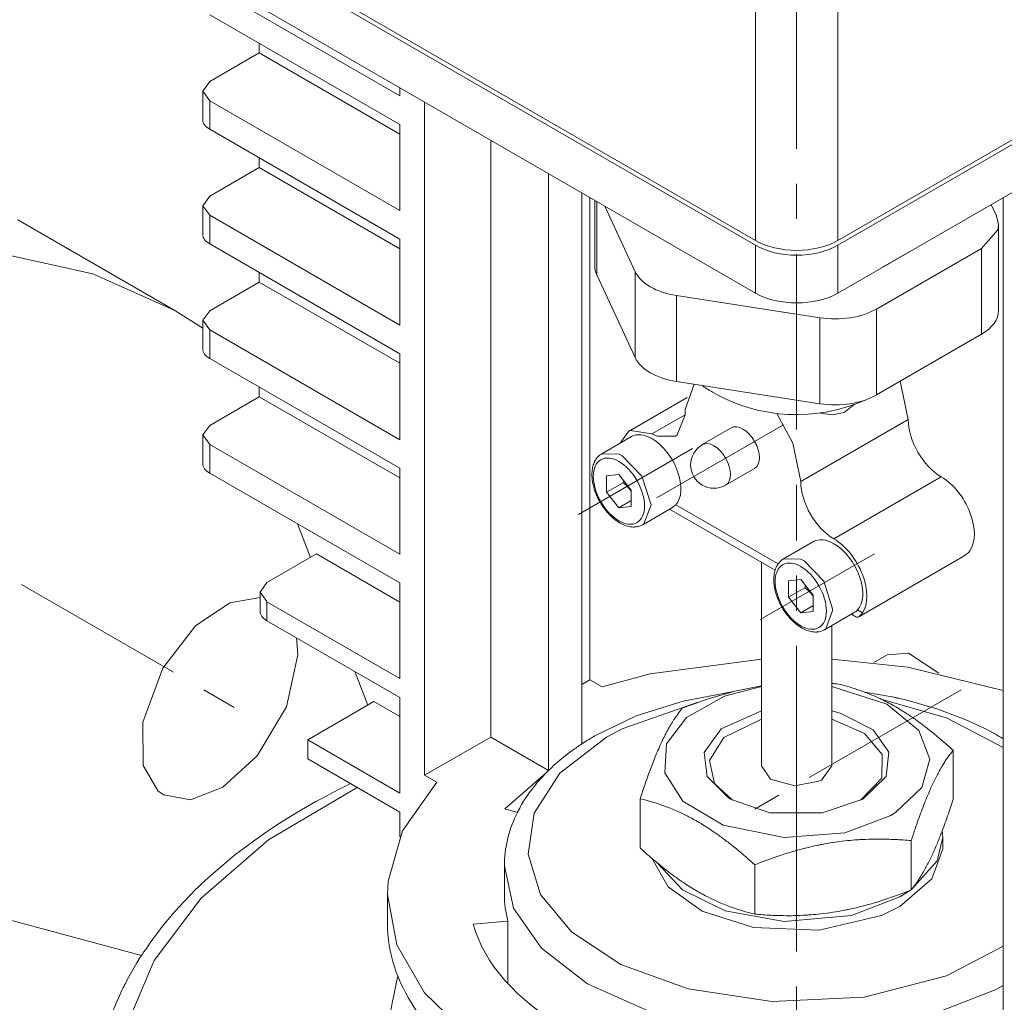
# Model space of a CAD drawing. Header units: millimetres. Extents: x 0 to 594, y 0 to 420.
# Tile 23 of 29: x 454 to 496, y 246 to 288. Entities that reach past the tile are written whole.
import ezdxf

# ---------------------------------------------------------------- set-up
doc = ezdxf.new("R2010")
doc.units = ezdxf.units.MM
doc.linetypes.add('K5LT_AXLED', pattern=[12, 7.5, -1.5, 1.5, -1.5])
doc.linetypes.add('K5LT_THIN', pattern=[0])
doc.layers.add('Системный слой (1)', color=251, linetype='Continuous', true_color=0x6c6c6c)

# ---------------------------------------------------------------- blocks, each defined once
blk = doc.blocks.new('U99')
at = {"layer": 'Системный слой (1)', "color": 7, "linetype": 'K5LT_THIN', "lineweight": 18, "true_color": 0xffffff}
for p, q in [((495.886, 279.36), (495.801, 279.733)), ((495.854, 279.131), (495.886, 279.36)), ((495.154, 278.339), (495.854, 279.131))]:
    blk.add_line(p, q, dxfattribs=at)
blk = doc.blocks.new('U101')
at = {"layer": 'Системный слой (1)', "color": 7, "linetype": 'K5LT_THIN', "lineweight": 18, "true_color": 0xffffff}
for p, q in [((462.149, 280.57), (461.856, 280.162)), ((461.856, 280.162), (462.149, 279.754))]:
    blk.add_line(p, q, dxfattribs=at)
blk = doc.blocks.new('U102')
at = {"layer": 'Системный слой (1)', "color": 7, "linetype": 'K5LT_THIN', "lineweight": 18, "true_color": 0xffffff}
for p, q in [((470.189, 247.241), (469.752, 245.081)), ((469.752, 245.081), (469.752, 244.995)), ((469.752, 244.995), (470.15, 242.851)), ((470.15, 242.851), (471.339, 240.79)), ((471.339, 240.79), (473.317, 238.883)), ((473.317, 238.883), (474.228, 238.246))]:
    blk.add_line(p, q, dxfattribs=at)
blk = doc.blocks.new('U109')
at = {"layer": 'Системный слой (1)', "color": 7, "linetype": 'K5LT_THIN', "lineweight": 18, "true_color": 0xffffff}
for p, q in [((462.149, 270.772), (461.856, 270.364)), ((461.856, 270.364), (462.149, 269.956))]:
    blk.add_line(p, q, dxfattribs=at)
blk = doc.blocks.new('U112')
at = {"layer": 'Системный слой (1)', "color": 7, "linetype": 'K5LT_THIN', "lineweight": 18, "true_color": 0xffffff}
for p, q in [((464.599, 264.051), (464.306, 263.643)), ((464.306, 263.643), (464.599, 263.235))]:
    blk.add_line(p, q, dxfattribs=at)
blk = doc.blocks.new('U113')
at = {"layer": 'Системный слой (1)', "color": 7, "linetype": 'K5LT_THIN', "lineweight": 18, "true_color": 0xffffff}
for p, q in [((462.149, 275.671), (461.856, 275.263)), ((461.856, 275.263), (462.149, 274.855))]:
    blk.add_line(p, q, dxfattribs=at)
blk = doc.blocks.new('U121')
at = {"layer": 'Системный слой (1)', "color": 7, "linetype": 'K5LT_THIN', "lineweight": 18, "true_color": 0xffffff}
for p, q in [((462.149, 285.469), (461.856, 285.061)), ((461.856, 285.061), (462.149, 284.653))]:
    blk.add_line(p, q, dxfattribs=at)
blk = doc.blocks.new('U126')
at = {"layer": 'Системный слой (1)', "color": 7, "linetype": 'K5LT_THIN', "lineweight": 18, "true_color": 0xffffff}
for p, q in [((485.752, 260.777), (480.986, 260.145)), ((492.014, 260.433), (488.752, 260.777)), ((496.09, 259.431), (492.014, 260.433)), ((480.986, 260.145), (478.929, 259.599))]:
    blk.add_line(p, q, dxfattribs=at)
blk = doc.blocks.new('U133')
at = {"layer": 'Системный слой (1)', "color": 7, "linetype": 'K5LT_THIN', "lineweight": 18, "true_color": 0xffffff}
for p, q in [((471.858, 255.516), (470.399, 253.434)), ((470.399, 253.434), (469.779, 251.281)), ((469.779, 251.281), (469.752, 250.711)), ((469.752, 250.711), (470.15, 248.567)), ((470.15, 248.567), (471.339, 246.506)), ((471.339, 246.506), (473.317, 244.598)), ((473.317, 244.598), (476.088, 242.93)), ((476.088, 242.93), (479.651, 241.61)), ((493.537, 241.281), (495.575, 241.823)), ((479.651, 241.61), (483.954, 240.788)), ((488.773, 240.645), (493.537, 241.281)), ((483.954, 240.788), (488.773, 240.645))]:
    blk.add_line(p, q, dxfattribs=at)
blk = doc.blocks.new('U145')
at = {"layer": 'Системный слой (1)', "color": 7, "linetype": 'K5LT_THIN', "lineweight": 18, "true_color": 0xffffff}
for p, q in [((493.034, 251.382), (493.5, 252.671)), ((493.5, 252.671), (493.502, 252.752)), ((481.059, 252.262), (481.752, 251.038)), ((481.752, 251.038), (483.211, 249.999)), ((491.671, 250.2), (493.034, 251.382)), ((490.88, 249.814), (491.671, 250.2)), ((483.211, 249.999), (485.413, 249.303)), ((488.21, 249.186), (490.88, 249.814)), ((485.413, 249.303), (488.21, 249.186))]:
    blk.add_line(p, q, dxfattribs=at)
blk = doc.blocks.new('U149')
at = {"layer": 'Системный слой (1)', "color": 7, "linetype": 'K5LT_THIN', "lineweight": 18, "true_color": 0xffffff}
for p, q in [((485.752, 258.206), (484.14, 257.431)), ((490.152, 257.595), (488.752, 258.206)), ((484.14, 257.431), (483.521, 256.444)), ((490.91, 256.697), (490.152, 257.595)), ((490.889, 255.696), (490.91, 256.697)), ((483.521, 256.444), (483.742, 255.459)), ((489.989, 254.742), (490.889, 255.696)), ((483.742, 255.459), (484.514, 254.742))]:
    blk.add_line(p, q, dxfattribs=at)
blk = doc.blocks.new('U153')
at = {"layer": 'Системный слой (1)', "color": 7, "linetype": 'K5LT_THIN', "lineweight": 18, "true_color": 0xffffff}
for p, q in [((485.752, 256.222), (486.134, 255.644)), ((488.312, 255.61), (488.752, 256.222)), ((486.134, 255.644), (487.169, 255.357)), ((488.252, 255.577), (488.312, 255.61)), ((487.169, 255.357), (488.252, 255.577))]:
    blk.add_line(p, q, dxfattribs=at)
blk = doc.blocks.new('U154')
at = {"layer": 'Системный слой (1)', "color": 7, "linetype": 'K5LT_THIN', "lineweight": 18, "true_color": 0xffffff}
for p, q in [((485.752, 258.567), (484.027, 257.793)), ((489.108, 258.472), (488.752, 258.567)), ((490.525, 257.754), (489.108, 258.472)), ((484.027, 257.793), (483.3, 256.783)), ((491.199, 256.801), (490.525, 257.754)), ((483.3, 256.783), (483.423, 255.758)), ((491.084, 255.765), (491.199, 256.801)), ((483.423, 255.758), (484.318, 254.856)), ((490.08, 254.793), (491.084, 255.765)), ((484.318, 254.856), (484.423, 254.793)), ((484.423, 254.793), (486.106, 254.214)), ((488.342, 254.204), (490.08, 254.793)), ((486.106, 254.214), (488.342, 254.204))]:
    blk.add_line(p, q, dxfattribs=at)
blk = doc.blocks.new('U158')
at = {"layer": 'Системный слой (1)', "color": 7, "linetype": 'K5LT_THIN', "lineweight": 18, "true_color": 0xffffff}
for p, q in [((493.257, 252.161), (493.502, 253.16)), ((493.502, 253.16), (493.481, 253.45)), ((481.299, 252.061), (482.365, 250.91)), ((492.167, 250.932), (493.257, 252.161)), ((482.365, 250.91), (484.19, 250.014)), ((489.594, 249.815), (491.671, 250.609)), ((491.671, 250.609), (492.124, 250.9)), ((484.19, 250.014), (486.721, 249.565)), ((486.721, 249.565), (489.594, 249.815))]:
    blk.add_line(p, q, dxfattribs=at)
blk = doc.blocks.new('U159')
at = {"layer": 'Системный слой (1)', "color": 7, "linetype": 'K5LT_THIN', "lineweight": 18, "true_color": 0xffffff}
for p, q in [((483.468, 259.084), (484.604, 259.411)), ((484.604, 259.411), (485.752, 259.639)), ((482.353, 258.676), (483.468, 259.084))]:
    blk.add_line(p, q, dxfattribs=at)
blk.add_arc((487.455, 241.927), 17.855, 84.8902, 85.8341, dxfattribs=at)
blk = doc.blocks.new('U160')
at = {"layer": 'Системный слой (1)', "color": 7, "linetype": 'K5LT_THIN', "lineweight": 18, "true_color": 0xffffff}
for p, q in [((484.16, 259.191), (485.752, 259.601)), ((488.752, 259.601), (491.11, 258.848)), ((482.546, 258.284), (484.16, 259.191)), ((491.11, 258.848), (492.483, 257.732)), ((481.692, 257.151), (482.546, 258.284)), ((492.483, 257.732), (492.95, 256.502)), ((481.619, 255.921), (481.692, 257.151)), ((492.95, 256.502), (492.603, 255.293)), ((482.386, 254.712), (481.619, 255.921)), ((492.603, 255.293), (491.483, 254.222)), ((484.103, 253.683), (482.386, 254.712)), ((491.282, 254.099), (489.317, 253.359)), ((491.483, 254.222), (491.282, 254.099)), ((486.715, 253.15), (484.103, 253.683)), ((489.317, 253.359), (486.715, 253.15))]:
    blk.add_line(p, q, dxfattribs=at)
blk = doc.blocks.new('U190')
at = {"layer": 'Системный слой (1)', "color": 7, "linetype": 'K5LT_THIN', "lineweight": 18, "true_color": 0xffffff}
for p, q in [((474.752, 251.936), (475.149, 250.129)), ((475.149, 250.129), (476.334, 248.421)), ((476.334, 248.421), (478.302, 246.897)), ((478.302, 246.897), (481.052, 245.669)), ((495.747, 246.641), (496.09, 246.832)), ((492.564, 245.403), (495.747, 246.641)), ((481.052, 245.669), (484.552, 244.889)), ((488.598, 244.761), (492.564, 245.403)), ((484.552, 244.889), (488.598, 244.761))]:
    blk.add_line(p, q, dxfattribs=at)
blk = doc.blocks.new('U191')
at = {"layer": 'Системный слой (1)', "color": 7, "linetype": 'K5LT_THIN', "lineweight": 18, "true_color": 0xffffff}
for p, q in [((468.452, 255.294), (464.663, 253.046)), ((464.663, 253.046), (461.783, 250.553)), ((513.8, 249.284), (511.656, 251.59)), ((461.783, 250.553), (459.775, 247.9)), ((515.376, 246.63), (513.8, 249.284)), ((459.775, 247.9), (458.606, 245.155)), ((516.159, 243.886), (515.376, 246.63)), ((458.606, 245.155), (458.253, 242.373)), ((516.144, 241.105), (516.159, 243.886)), ((458.253, 242.373), (458.702, 239.608)), ((515.321, 238.338), (516.144, 241.105)), ((458.702, 239.608), (459.944, 236.909)), ((513.669, 235.639), (515.321, 238.338)), ((459.944, 236.909), (461.981, 234.332)), ((511.16, 233.07), (513.669, 235.639)), ((461.981, 234.332), (464.816, 231.937)), ((507.758, 230.707), (511.16, 233.07)), ((464.816, 231.937), (468.458, 229.794)), ((506.588, 230.068), (507.758, 230.707)), ((501.984, 228.124), (506.588, 230.068)), ((468.458, 229.794), (472.909, 227.994)), ((472.909, 227.994), (478.144, 226.65)), ((496.489, 226.675), (501.984, 228.124)), ((478.144, 226.65), (484.054, 225.905)), ((490.343, 225.898), (496.489, 226.675)), ((484.054, 225.905), (490.343, 225.898))]:
    blk.add_line(p, q, dxfattribs=at)
blk = doc.blocks.new('U193')
at = {"layer": 'Системный слой (1)', "color": 7, "linetype": 'K5LT_THIN', "lineweight": 18, "true_color": 0xffffff}
for p, q in [((467.236, 254.978), (467.719, 255.226)), ((467.719, 255.226), (467.963, 255.349)), ((467.963, 255.349), (468.174, 255.455)), ((466.796, 254.744), (466.942, 254.823)), ((466.942, 254.823), (467.236, 254.978)), ((465.906, 254.236), (466.688, 254.685)), ((466.688, 254.685), (466.724, 254.705)), ((466.724, 254.705), (466.796, 254.744)), ((465.277, 253.848), (465.906, 254.236)), ((464.742, 253.5), (464.817, 253.551)), ((464.817, 253.551), (464.969, 253.651)), ((464.969, 253.651), (465.277, 253.848)), ((464.017, 252.997), (464.704, 253.475)), ((464.704, 253.475), (464.742, 253.5)), ((463.478, 252.595), (464.017, 252.997)), ((463.022, 252.236), (463.086, 252.288)), ((463.086, 252.288), (463.215, 252.391)), ((463.215, 252.391), (463.478, 252.595)), ((462.406, 251.72), (462.99, 252.21)), ((462.99, 252.21), (463.022, 252.236)), ((461.955, 251.314), (462.406, 251.72)), ((512.01, 251.795), (512.567, 251.296)), ((461.575, 250.952), (461.629, 251.004)), ((461.629, 251.004), (461.736, 251.108)), ((461.736, 251.108), (461.955, 251.314)), ((512.567, 251.296), (512.675, 251.195)), ((512.675, 251.195), (512.696, 251.175)), ((512.696, 251.175), (512.737, 251.136)), ((512.737, 251.136), (512.82, 251.057)), ((512.82, 251.057), (512.982, 250.899)), ((460.824, 250.172), (461.322, 250.7)), ((461.322, 250.7), (461.549, 250.926)), ((461.549, 250.926), (461.575, 250.952)), ((512.982, 250.899), (513.299, 250.578)), ((513.299, 250.578), (513.9, 249.925)), ((460.586, 249.905), (460.824, 250.172)), ((460.412, 249.702), (460.47, 249.77)), ((460.47, 249.77), (460.586, 249.905)), ((513.9, 249.925), (513.969, 249.844)), ((513.969, 249.844), (513.984, 249.827)), ((513.984, 249.827), (514.014, 249.792)), ((514.014, 249.792), (514.074, 249.722)), ((514.074, 249.722), (514.191, 249.582)), ((460.04, 249.244), (460.076, 249.29)), ((460.076, 249.29), (460.089, 249.306)), ((460.089, 249.306), (460.113, 249.337)), ((460.113, 249.337), (460.162, 249.398)), ((460.162, 249.398), (460.262, 249.521)), ((460.262, 249.521), (460.37, 249.651)), ((460.37, 249.651), (460.384, 249.668)), ((460.384, 249.668), (460.412, 249.702)), ((514.191, 249.582), (514.226, 249.54)), ((514.226, 249.54), (514.234, 249.53)), ((514.234, 249.53), (514.249, 249.511)), ((514.249, 249.511), (514.28, 249.473)), ((514.28, 249.473), (514.342, 249.397)), ((514.342, 249.397), (514.464, 249.243)), ((459.717, 248.806), (459.843, 248.982)), ((459.843, 248.982), (460.04, 249.244)), ((514.464, 249.243), (514.7, 248.934)), ((514.7, 248.934), (514.71, 248.921)), ((514.71, 248.921), (514.724, 248.902)), ((514.724, 248.902), (514.752, 248.864)), ((459.442, 248.411), (459.519, 248.523)), ((459.519, 248.523), (459.634, 248.688)), ((459.634, 248.688), (459.717, 248.806)), ((514.752, 248.864), (514.807, 248.788)), ((514.807, 248.788), (514.917, 248.635)), ((514.917, 248.635), (515.129, 248.327)), ((459.03, 247.788), (459.181, 248.03)), ((459.181, 248.03), (459.189, 248.044)), ((459.189, 248.044), (459.193, 248.051)), ((459.193, 248.051), (459.195, 248.054)), ((459.195, 248.054), (459.197, 248.056)), ((459.197, 248.057), (459.199, 248.059)), ((459.197, 248.056), (459.197, 248.057)), ((459.199, 248.059), (459.2, 248.062)), ((459.2, 248.062), (459.203, 248.066)), ((459.203, 248.066), (459.207, 248.072)), ((459.207, 248.072), (459.213, 248.082)), ((459.213, 248.082), (459.222, 248.096)), ((459.222, 248.096), (459.236, 248.116)), ((459.236, 248.116), (459.238, 248.12)), ((459.238, 248.12), (459.243, 248.126)), ((459.243, 248.126), (459.252, 248.139)), ((459.252, 248.139), (459.27, 248.165)), ((459.27, 248.165), (459.307, 248.217)), ((459.307, 248.217), (459.38, 248.322)), ((459.38, 248.322), (459.442, 248.411)), ((515.129, 248.327), (515.524, 247.703)), ((458.742, 247.29), (459.03, 247.788)), ((515.524, 247.703), (515.55, 247.661)), ((515.55, 247.661), (515.565, 247.635)), ((515.565, 247.635), (515.595, 247.582)), ((458.607, 247.039), (458.742, 247.29)), ((515.595, 247.582), (515.656, 247.478)), ((515.656, 247.478), (515.773, 247.269)), ((515.773, 247.269), (515.995, 246.846)), ((458.455, 246.74), (458.486, 246.803)), ((458.486, 246.803), (458.494, 246.818)), ((458.494, 246.818), (458.51, 246.85)), ((458.51, 246.85), (458.542, 246.913)), ((458.542, 246.913), (458.607, 247.039)), ((515.995, 246.846), (516.223, 246.368)), ((458.149, 246.069), (458.346, 246.512)), ((458.346, 246.512), (458.353, 246.528)), ((458.353, 246.528), (458.367, 246.558)), ((458.367, 246.558), (458.396, 246.619)), ((458.396, 246.619), (458.455, 246.74)), ((516.223, 246.368), (516.235, 246.342)), ((516.235, 246.342), (516.258, 246.29)), ((457.993, 245.68), (458.149, 246.069)), ((516.258, 246.29), (516.304, 246.186)), ((516.304, 246.186), (516.392, 245.977)), ((516.392, 245.977), (516.556, 245.556)), ((457.921, 245.484), (457.993, 245.68)), ((516.556, 245.556), (516.71, 245.11)), ((457.716, 244.865), (457.86, 245.313)), ((457.86, 245.313), (457.869, 245.337)), ((457.869, 245.337), (457.886, 245.386)), ((457.886, 245.386), (457.921, 245.484)), ((516.71, 245.11), (516.719, 245.085)), ((516.719, 245.085), (516.735, 245.034)), ((457.608, 244.478), (457.716, 244.865)), ((516.735, 245.034), (516.766, 244.932)), ((516.766, 244.932), (516.827, 244.729)), ((516.827, 244.729), (516.935, 244.319)), ((457.536, 244.187), (457.559, 244.284)), ((457.559, 244.284), (457.608, 244.478)), ((516.935, 244.319), (517.034, 243.881)), ((457.429, 243.669), (457.519, 244.114)), ((457.519, 244.114), (457.525, 244.138)), ((457.525, 244.138), (457.536, 244.187)), ((517.034, 243.881), (517.039, 243.856)), ((517.039, 243.856), (517.049, 243.806)), ((457.366, 243.287), (457.429, 243.669)), ((517.049, 243.806), (517.068, 243.707)), ((517.068, 243.707), (517.103, 243.507)), ((517.103, 243.507), (517.162, 243.108)), ((457.322, 242.952), (457.327, 243)), ((457.327, 243), (457.339, 243.095)), ((457.339, 243.095), (457.366, 243.287)), ((517.162, 243.108), (517.21, 242.675)), ((457.252, 241.729), (457.319, 242.928)), ((457.319, 242.928), (457.322, 242.952)), ((517.21, 242.675), (517.212, 242.653)), ((517.212, 242.653), (517.215, 242.609)), ((517.215, 242.609), (517.222, 242.522)), ((517.222, 242.522), (517.234, 242.346)), ((517.234, 242.346), (517.248, 241.994)), ((517.248, 241.994), (517.252, 241.746)), ((517.252, 241.746), (517.252, 241.736)), ((517.252, 241.736), (517.252, 241.729))]:
    blk.add_line(p, q, dxfattribs=at)
blk = doc.blocks.new('U196')
at = {"layer": 'Системный слой (1)', "color": 7, "linetype": 'K5LT_THIN', "lineweight": 18, "true_color": 0xffffff}
for p, q in [((493.66, 258.265), (490.904, 259.048)), ((482.995, 258.92), (479.791, 257.805)), ((496.09, 257), (493.66, 258.265)), ((479.791, 257.805), (479.12, 257.447)), ((479.12, 257.447), (477.124, 255.897)), ((477.124, 255.897), (476.026, 254.194)), ((476.026, 254.194), (475.764, 252.44)), ((475.764, 252.44), (476.303, 250.721)), ((476.303, 250.721), (477.625, 249.12)), ((477.625, 249.12), (479.729, 247.73)), ((493.654, 247.237), (496.09, 248.504)), ((479.729, 247.73), (482.608, 246.678)), ((490.135, 246.325), (493.654, 247.237)), ((482.608, 246.678), (486.193, 246.141)), ((486.193, 246.141), (490.135, 246.325))]:
    blk.add_line(p, q, dxfattribs=at)
blk = doc.blocks.new('U207')
at = {"layer": 'Системный слой (1)', "color": 7, "linetype": 'K5LT_THIN', "lineweight": 18, "true_color": 0xffffff}
for p, q in [((479.834, 268.354), (479.827, 268.32)), ((479.841, 268.388), (479.834, 268.354)), ((479.847, 268.421), (479.841, 268.388))]:
    blk.add_line(p, q, dxfattribs=at)
blk = doc.blocks.new('U208')
at = {"layer": 'Системный слой (1)', "color": 7, "linetype": 'K5LT_THIN', "lineweight": 18, "true_color": 0xffffff}
for p, q in [((489.708, 271.66), (489.289, 271.327)), ((488.788, 271.225), (488.259, 271.3)), ((489.289, 271.327), (488.788, 271.225))]:
    blk.add_line(p, q, dxfattribs=at)
blk = doc.blocks.new('U209')
at = {"layer": 'Системный слой (1)', "color": 7, "linetype": 'K5LT_THIN', "lineweight": 18, "true_color": 0xffffff}
for p, q in [((487.612, 263.863), (487.605, 263.829)), ((487.619, 263.897), (487.612, 263.863)), ((487.625, 263.931), (487.619, 263.897))]:
    blk.add_line(p, q, dxfattribs=at)
blk = doc.blocks.new('U210')
at = {"layer": 'Системный слой (1)', "color": 7, "linetype": 'K5LT_THIN', "lineweight": 18, "true_color": 0xffffff}
for p, q in [((492.038, 261.036), (491.117, 260.957)), ((493.336, 260.184), (492.038, 261.036))]:
    blk.add_line(p, q, dxfattribs=at)
blk = doc.blocks.new('U211')
at = {"layer": 'Системный слой (1)', "color": 7, "linetype": 'K5LT_THIN', "lineweight": 18, "true_color": 0xffffff}
for p, q in [((487.605, 263.829), (487.734, 263.72)), ((487.734, 263.72), (487.853, 263.602)), ((487.853, 263.602), (487.959, 263.473))]:
    blk.add_line(p, q, dxfattribs=at)
blk = doc.blocks.new('U212')
at = {"layer": 'Системный слой (1)', "color": 7, "linetype": 'K5LT_THIN', "lineweight": 18, "true_color": 0xffffff}
for p, q in [((482.479, 271.225), (482.146, 270.365)), ((481.28, 270.303), (481.064, 270.409)), ((482.146, 270.365), (482.064, 270.31)), ((482.064, 270.31), (481.28, 270.303))]:
    blk.add_line(p, q, dxfattribs=at)
blk = doc.blocks.new('U213')
at = {"layer": 'Системный слой (1)', "color": 7, "linetype": 'K5LT_THIN', "lineweight": 18, "true_color": 0xffffff}
for p, q in [((479.827, 268.32), (479.956, 268.211)), ((479.956, 268.211), (480.075, 268.093)), ((480.075, 268.093), (480.181, 267.964))]:
    blk.add_line(p, q, dxfattribs=at)
blk = doc.blocks.new('U214')
at = {"layer": 'Системный слой (1)', "color": 7, "linetype": 'K5LT_THIN', "lineweight": 18, "true_color": 0xffffff}
for p, q in [((489.824, 262.572), (489.787, 262.585)), ((489.863, 262.572), (489.824, 262.572)), ((489.906, 262.59), (489.863, 262.572)), ((489.954, 262.626), (489.906, 262.59)), ((490.008, 262.683), (489.954, 262.626)), ((490.067, 262.761), (490.008, 262.683))]:
    blk.add_line(p, q, dxfattribs=at)
blk = doc.blocks.new('U215')
at = {"layer": 'Системный слой (1)', "color": 7, "linetype": 'K5LT_THIN', "lineweight": 18, "true_color": 0xffffff}
for p, q in [((486.695, 265.066), (487.435, 265.048)), ((487.435, 265.048), (487.57, 264.979)), ((487.57, 264.979), (488.412, 264.111)), ((488.412, 264.111), (488.806, 262.889)), ((488.806, 262.889), (488.502, 262.072)), ((488.502, 262.072), (488.445, 262.035))]:
    blk.add_line(p, q, dxfattribs=at)
blk = doc.blocks.new('U216')
at = {"layer": 'Системный слой (1)', "color": 7, "linetype": 'K5LT_THIN', "lineweight": 18, "true_color": 0xffffff}
for p, q in [((481.814, 267.188), (486.33, 264.581)), ((489.593, 262.697), (489.787, 262.585))]:
    blk.add_line(p, q, dxfattribs=at)
blk = doc.blocks.new('U217')
at = {"layer": 'Системный слой (1)', "color": 7, "linetype": 'K5LT_THIN', "lineweight": 18, "true_color": 0xffffff}
for p, q in [((482.862, 272.532), (482.487, 271.455)), ((482.487, 271.455), (482.479, 271.225)), ((487.09, 270.005), (486.4, 271.279)), ((487.428, 268.368), (487.09, 270.005))]:
    blk.add_line(p, q, dxfattribs=at)
blk = doc.blocks.new('U218')
at = {"layer": 'Системный слой (1)', "color": 7, "linetype": 'K5LT_THIN', "lineweight": 18, "true_color": 0xffffff}
for p, q in [((478.917, 269.556), (479.657, 269.539)), ((479.657, 269.539), (479.792, 269.47)), ((479.792, 269.47), (480.634, 268.602)), ((480.634, 268.602), (481.028, 267.38)), ((481.028, 267.38), (480.723, 266.563)), ((480.723, 266.563), (480.667, 266.525))]:
    blk.add_line(p, q, dxfattribs=at)
blk = doc.blocks.new('U219')
at = {"layer": 'Системный слой (1)', "color": 7, "linetype": 'K5LT_THIN', "lineweight": 18, "true_color": 0xffffff}
for p, q in [((480.064, 270.508), (479.705, 270.012)), ((480.153, 270.551), (480.064, 270.508)), ((481.064, 270.409), (480.153, 270.551))]:
    blk.add_line(p, q, dxfattribs=at)
blk = doc.blocks.new('U220')
at = {"layer": 'Системный слой (1)', "color": 7, "linetype": 'K5LT_THIN', "lineweight": 18, "true_color": 0xffffff}
for p, q in [((491.686, 272.659), (491.685, 272.662)), ((492.025, 271.021), (491.686, 272.659))]:
    blk.add_line(p, q, dxfattribs=at)
blk = doc.blocks.new('U221')
at = {"layer": 'Системный слой (1)', "color": 7, "linetype": 'K5LT_THIN', "lineweight": 18, "true_color": 0xffffff}
for p, q in [((457.15, 277.249), (453.283, 278.099)), ((460.658, 275.684), (457.15, 277.249)), ((461.856, 274.929), (460.658, 275.684))]:
    blk.add_line(p, q, dxfattribs=at)
blk = doc.blocks.new('U224')
at = {"layer": 'Системный слой (1)', "color": 7, "linetype": 'K5LT_THIN', "lineweight": 18, "true_color": 0xffffff}
for p, q in [((463.004, 263.189), (461.543, 262.199)), ((464.306, 263.407), (463.004, 263.189)), ((461.543, 262.199), (460.144, 260.394)), ((465.914, 260.959), (465.86, 261.69)), ((465.432, 258.744), (465.914, 260.959)), ((460.144, 260.394), (459.285, 258.083)), ((464.186, 256.637), (465.432, 258.744)), ((459.285, 258.083), (459.304, 256.236)), ((462.714, 255.304), (464.186, 256.637)), ((459.304, 256.236), (459.952, 255.133)), ((461.325, 254.767), (462.714, 255.304)), ((459.952, 255.133), (460.181, 254.973)), ((460.181, 254.973), (461.325, 254.767))]:
    blk.add_line(p, q, dxfattribs=at)
blk = doc.blocks.new('U244')
at = {"layer": 'Системный слой (1)', "color": 7, "linetype": 'K5LT_THIN', "lineweight": 18, "true_color": 0xffffff}
for p, q in [((484.552, 259.399), (482.393, 258.987)), ((482.393, 258.987), (480.395, 258.347)), ((490.171, 259.368), (490.152, 259.371)), ((490.834, 259.257), (490.171, 259.368)), ((491.165, 259.194), (490.834, 259.257)), ((491.331, 259.162), (491.165, 259.194)), ((491.414, 259.146), (491.331, 259.162)), ((491.455, 259.138), (491.414, 259.146)), ((491.497, 259.131), (491.455, 259.138)), ((491.525, 259.125), (491.497, 259.131)), ((491.544, 259.121), (491.525, 259.125)), ((491.556, 259.118), (491.544, 259.121)), ((491.564, 259.116), (491.556, 259.118)), ((491.57, 259.115), (491.564, 259.116)), ((491.58, 259.113), (491.57, 259.115)), ((491.585, 259.112), (491.58, 259.113)), ((491.594, 259.109), (491.585, 259.112)), ((491.612, 259.105), (491.594, 259.109)), ((492.02, 259.009), (491.612, 259.105)), ((493.253, 258.656), (492.02, 259.009)), ((494.463, 258.202), (493.253, 258.656)), ((480.395, 258.347), (478.62, 257.496)), ((495.237, 257.844), (494.463, 258.202)), ((495.606, 257.652), (495.237, 257.844)), ((495.785, 257.552), (495.606, 257.652)), ((495.874, 257.502), (495.785, 257.552)), ((495.918, 257.476), (495.874, 257.502)), ((495.969, 257.447), (495.918, 257.476)), ((495.989, 257.435), (495.969, 257.447)), ((496.004, 257.426), (495.989, 257.435)), ((496.017, 257.419), (496.004, 257.426)), ((496.042, 257.404), (496.017, 257.419)), ((496.09, 257.374), (496.042, 257.404))]:
    blk.add_line(p, q, dxfattribs=at)

msp = doc.modelspace()

# ---------------------------------------------------------------- linework, layer by layer
at = {"layer": 'Системный слой (1)', "color": 30, "linetype": 'K5LT_AXLED', "lineweight": 18, "true_color": 0xff8000}
for p, q in [((487.2516, 270.5951), (487.2516, 311.2944)), ((486.6856, 270.7964), (481.2769, 267.6737)), ((477.9182, 266.9593), (482.7965, 269.7757)), ((487.2516, 253.8473), (487.2516, 268.2242)), ((485.6963, 262.4685), (490.5746, 265.285)), ((454.106, 263.9648), (464.2877, 258.0864)), ((494.287, 259.4675), (485.4591, 254.3707)), ((487.2516, 128.2775), (487.2516, 255.7392))]:
    msp.add_line(p, q, dxfattribs=at)
at = {"layer": 'Системный слой (1)', "color": 7, "linetype": 'K5LT_THIN', "lineweight": 18, "true_color": 0xffffff}
for p, q in [((485.4849, 278.6751), (430.3284, 310.5198)), ((485.4849, 278.471), (430.3284, 310.3156)), ((485.4849, 276.4298), (430.3284, 308.2744)), ((512.1052, 292.0044), (489.0183, 278.6751)), ((485.4849, 278.6751), (485.4849, 291.4625)), ((512.1052, 291.8002), (489.0183, 278.471)), ((489.0183, 278.6751), (489.0183, 291.4625)), ((512.1052, 289.759), (489.0183, 276.4298)), ((462.1493, 289.5519), (470.281, 284.8571)), ((470.281, 283.6323), (462.1493, 288.3272)), ((464.2706, 286.6942), (464.2706, 287.1024)), ((464.2706, 286.6942), (462.1493, 285.4694)), ((470.281, 283.2241), (464.2706, 286.6942)), ((470.281, 284.8571), (470.281, 285.2077)), ((461.8564, 283.8364), (461.8564, 285.0612)), ((462.1493, 284.6529), (470.281, 279.9581)), ((462.1493, 283.4282), (462.1493, 284.6529)), ((471.3417, 284.5954), (471.3417, 255.8139)), ((470.281, 278.7333), (462.1493, 283.4282)), ((470.281, 279.9581), (470.281, 283.6323)), ((474.1701, 257.4469), (474.1701, 282.9624)), ((464.2706, 281.7952), (464.2706, 282.2035)), ((464.2706, 281.7952), (462.1493, 280.5705)), ((470.281, 278.3251), (464.2706, 281.7952)), ((476.645, 281.5335), (476.645, 256.0216)), ((478.0592, 280.717), (478.0592, 257.1509)), ((478.4128, 280.5129), (478.4128, 259.8963)), ((496.0904, 280.5129), (496.0904, 241.5252)), ((461.8564, 278.9375), (461.8564, 280.1622)), ((478.6171, 280.3949), (478.6171, 277.5835)), ((478.7023, 280.3457), (478.7023, 277.21)), ((479.0437, 280.1486), (480.3461, 277.3425)), ((495.8009, 279.7333), (495.5767, 280.2163)), ((462.1493, 279.754), (470.281, 275.0591)), ((462.1493, 278.5292), (462.1493, 279.754)), ((453.9404, 279.5627), (460.6579, 275.6844)), ((495.8861, 279.3598), (495.8861, 275.6855)), ((470.281, 273.8344), (462.1493, 278.5292)), ((470.281, 275.0591), (470.281, 278.7333)), ((485.4849, 278.471), (485.4849, 276.4298)), ((489.0183, 278.471), (489.0183, 276.4298)), ((490.6631, 275.7464), (495.1538, 278.3391)), ((492.0883, 278.2023), (490.9001, 277.5163)), ((495.1538, 278.3391), (495.1538, 274.6649)), ((464.2706, 276.8962), (464.2706, 277.3045)), ((480.3461, 273.6682), (478.7023, 277.21)), ((480.3461, 277.3425), (480.3461, 273.6682)), ((464.2706, 276.8962), (462.1493, 275.6715)), ((470.281, 273.4261), (464.2706, 276.8962)), ((482.1138, 276.3218), (488.2483, 275.3728)), ((482.1138, 276.3218), (482.1138, 272.6476)), ((490.6631, 275.7464), (490.6631, 272.0722)), ((461.8564, 274.0385), (461.8564, 275.2632)), ((488.2483, 275.3728), (488.2483, 271.6986)), ((462.1493, 274.855), (470.281, 270.1601)), ((462.1493, 273.6302), (462.1493, 274.855)), ((495.1538, 274.6649), (490.6631, 272.0722)), ((470.281, 270.1601), (470.281, 273.8344)), ((470.281, 268.9354), (462.1493, 273.6302)), ((488.2483, 271.6986), (482.1138, 272.6476)), ((464.2706, 271.9972), (464.2706, 272.4055)), ((464.2706, 271.9972), (462.1493, 270.7725)), ((470.281, 268.5271), (464.2706, 271.9972)), ((482.5743, 271.9569), (480.0644, 270.5078)), ((482.4786, 271.2252), (481.0644, 270.4087)), ((492.0246, 271.0211), (487.4284, 268.3675)), ((461.8564, 269.1395), (461.8564, 270.3643)), ((483.2161, 269.948), (484.4535, 270.6624)), ((462.1493, 269.956), (470.281, 265.2611)), ((462.1493, 268.7313), (462.1493, 269.956)), ((478.9166, 269.5564), (480.1894, 270.2913)), ((470.281, 264.0364), (462.1493, 268.7313)), ((470.281, 265.2611), (470.281, 268.9354)), ((479.6502, 268.6664), (479.1199, 268.619)), ((480.1805, 268.0066), (479.6502, 268.6664)), ((484.2161, 268.2159), (485.4535, 268.9303)), ((479.1199, 268.619), (479.1199, 267.9119)), ((479.827, 268.3201), (479.1199, 267.9119)), ((493.4388, 268.5716), (488.8426, 265.918)), ((479.1199, 267.9119), (479.6502, 267.2521)), ((480.1805, 267.2995), (480.1805, 268.0066)), ((480.1805, 267.5583), (479.6502, 267.2521)), ((479.6502, 267.2521), (480.1805, 267.2995)), ((480.6666, 266.5254), (481.9394, 267.2602)), ((482.0799, 267.373), (486.4569, 264.8459)), ((465.9036, 266.5637), (466.4613, 265.1264)), ((486.6948, 265.0657), (487.9676, 265.8006)), ((466.7201, 265.2758), (464.5988, 264.0511)), ((470.281, 263.2199), (466.7201, 265.2758)), ((485.7516, 256.2221), (485.7516, 264.9149)), ((494.3753, 265.1699), (489.9061, 262.5896)), ((470.281, 259.9539), (470.281, 264.0364)), ((487.4284, 264.1756), (486.898, 264.1283)), ((486.898, 264.1283), (486.898, 263.4212)), ((487.9587, 263.5159), (487.4284, 264.1756)), ((464.3059, 262.8263), (464.3059, 263.6428)), ((487.6052, 263.8294), (486.898, 263.4212)), ((464.5988, 263.2346), (470.281, 259.9539)), ((464.5988, 262.4181), (464.5988, 263.2346)), ((486.898, 263.4212), (487.4284, 262.7614)), ((487.9587, 262.8088), (487.9587, 263.5159)), ((487.9587, 263.0676), (487.4284, 262.7614)), ((487.4284, 262.7614), (487.9587, 262.8088)), ((488.4448, 262.0346), (489.7176, 262.7695)), ((489.8581, 262.8822), (490.0673, 262.7614)), ((470.281, 259.1374), (464.5988, 262.4181)), ((488.7516, 256.2221), (488.7516, 262.2118)), ((491.1174, 260.9573), (490.5552, 260.6327)), ((468.3531, 260.2505), (468.9108, 258.8132)), ((478.0592, 259.6922), (478.4128, 259.8963)), ((478.4128, 259.8963), (478.9286, 259.5985)), ((470.281, 255.0549), (470.281, 259.1374)), ((469.1696, 258.9626), (466.3412, 257.3296)), ((470.281, 258.3209), (469.1696, 258.9626)), ((466.3412, 256.5131), (466.3412, 257.3296)), ((466.3412, 257.3296), (470.281, 255.0549)), ((471.3417, 255.8139), (474.1701, 257.4469)), ((476.6427, 256.0193), (474.1701, 257.4469)), ((493.9437, 254.7745), (493.9437, 256.8825)), ((470.281, 254.2384), (466.3412, 256.5131)), ((471.3417, 255.8139), (471.8575, 255.5161)), ((476.5354, 255.9122), (474.7775, 254.3803)), ((480.5595, 252.704), (480.5595, 254.812)), ((474.7775, 254.3803), (475.3083, 254.2242)), ((470.281, 253.1772), (470.281, 254.2384)), ((493.5016, 252.752), (493.5016, 253.1603)), ((492.1506, 250.9108), (492.1506, 253.0188)), ((474.7516, 251.9355), (474.7516, 250.7108)), ((485.4585, 249.8755), (485.4585, 251.9836)), ((446.8907, 251.4213), (459.2342, 248.1139)), ((469.7516, 249.486), (469.7516, 250.7108)), ((474.9055, 249.5818), (473.424, 249.4463)), ((474.9055, 249.5818), (474.9055, 246.8997))]:
    msp.add_line(p, q, dxfattribs=at)
for centre, radius, start, end in [((487.2516, 278.4386), 7.2095, 235.7277, 240.00163), ((487.2516, 278.4386), 7.2095, 240.00163, 294.33118), ((483.7161, 269.0819), 1, 120, 179.98372), ((483.7161, 269.0819), 1, 179.98372, 300)]:
    msp.add_arc(centre, radius, start, end, dxfattribs=at)
for centre, major_axis, ratio, start_param, end_param in [((462.8564, 283.8364), (-1, 0), 0.5773503, 0, 0.7853982), ((462.8564, 278.9375), (-1, 0), 0.5773503, 0, 0.7853982), ((487.2516, 279.6976), (-2.5, 0), 0.5780539, 0.7860072, 2.3555855), ((487.2516, 279.4935), (-2.5, 0), 0.5780539, 0.7860072, 2.3555855), ((481.1171, 277.5835), (-2.5, 0), 0.5773503, 0, 0.2617994), ((482.7609, 277.716), (-2.5, 0), 0.5773503, 0.2617994, 1.3089969), ((487.2516, 277.4523), (-2.5, 0), 0.5780539, 0.7860072, 2.3555855), ((488.8953, 276.767), (2.5, 0), 0.5773503, 4.4505896, 5.4977871), ((493.3861, 275.6855), (2.5, 0), 0.5773503, 5.4977871, 6.2831853), ((462.8564, 274.0385), (-1, 0), 0.5773503, 0, 0.7853982), ((482.7609, 274.0418), (2.5, 0), 0.5773503, 3.403392, 4.4505896), ((488.8953, 273.0928), (2.5, 0), 0.5773503, 4.4505896, 5.4977871), ((484.9535, 269.7964), (-0.5, 0.866), 0.5773503, 3.1415927, 6.2831853), ((493.4388, 270.2046), (-1, 1.7321), 0.5773503, 0.7853982, 2.3561945), ((481.0644, 268.7757), (0.875, -1.5155), 0.5773503, 2.3561945, 3.1415927), ((481.0644, 268.7757), (-0.875, 1.5155), 0.5773503, 3.3187452, 5.4977871), ((483.7161, 269.0819), (-0.5, 0.866), 0.5773503, 3.1415927, 6.2831853), ((462.8564, 269.1395), (-1, 0), 0.5773503, 0, 0.7853982), ((488.8426, 267.551), (1, -1.7321), 0.5773503, 3.9269908, 5.4977871), ((493.4388, 266.9386), (-1, 1.7321), 0.5773503, 3.403392, 5.4977871), ((481.0644, 268.7757), (0.875, -1.5155), 0.5773503, 0, 0.1771526), ((488.8426, 264.285), (0.875, -1.5155), 0.5773503, 2.3561945, 3.1415927), ((488.8426, 264.285), (1, -1.7321), 0.5773503, 0.2617994, 2.3561945), ((488.8426, 264.285), (-0.875, 1.5155), 0.5773503, 3.3187452, 5.4977871), ((465.3059, 262.8263), (-1, 0), 0.5773503, 0, 0.7853982), ((488.8426, 264.285), (0.875, -1.5155), 0.5773503, 0, 0.1771526), ((487.2516, 250.7108), (-12.5, 0), 0.5773503, 0, 0.1570796), ((487.2516, 249.486), (-17.5, 0), 0.5773503, 0, 0.7374641), ((487.2516, 250.7108), (-14, 0), 0.5773503, 0.1570796, 0.7853982)]:
    msp.add_ellipse(centre, major_axis=major_axis, ratio=ratio, start_param=start_param, end_param=end_param, dxfattribs=at)
for centre in [(479.6502, 267.9593), (487.4284, 263.4685)]:
    msp.add_ellipse(centre, major_axis=(-0.775, 1.3423), ratio=0.5773503, dxfattribs=at)
for points, knots in [([(478.9166, 269.5564), (478.9135, 269.5547), (478.9104, 269.5528), (478.9033, 269.5486), (478.8992, 269.5461), (478.8871, 269.5385), (478.8791, 269.5333), (478.8554, 269.5171), (478.84, 269.5057), (478.8041, 269.4768), (478.7839, 269.4587), (478.7452, 269.4198), (478.7267, 269.399), (478.6911, 269.3546), (478.6742, 269.3309), (478.642, 269.2805), (478.6268, 269.2537), (478.6053, 269.2108), (478.5981, 269.1954), (478.5777, 269.1487), (478.5657, 269.1166), (478.5439, 269.0487), (478.5343, 269.0127), (478.5179, 268.937), (478.5112, 268.8972), (478.5011, 268.8137), (478.4979, 268.7701), (478.4949, 268.6786), (478.4955, 268.6307), (478.5007, 268.5316), (478.5056, 268.4803), (478.5198, 268.3747), (478.5293, 268.3204), (478.553, 268.209), (478.5675, 268.152), (478.6013, 268.0365), (478.6207, 267.9779), (478.6647, 267.8595), (478.6894, 267.7996), (478.7439, 267.6797), (478.7738, 267.6197), (478.8387, 267.4999), (478.8739, 267.4404), (478.9478, 267.3248), (478.9865, 267.2687), (479.0665, 267.1615), (479.1076, 267.1103), (479.1913, 267.0136), (479.2339, 266.9679), (479.32, 266.8822), (479.3635, 266.842), (479.4509, 266.7676), (479.4946, 266.7332), (479.5815, 266.6705), (479.6246, 266.642), (479.7101, 266.5908), (479.7525, 266.5679), (479.8355, 266.5278), (479.8762, 266.5105), (479.9557, 266.4812), (479.9945, 266.469), (480.0698, 266.4495), (480.1064, 266.442), (480.1651, 266.4332), (480.1874, 266.4306), (480.2425, 266.4262), (480.2752, 266.4254), (480.3235, 266.4268), (480.3392, 266.4277), (480.3846, 266.4316), (480.414, 266.4358), (480.4707, 266.4471), (480.4981, 266.4542), (480.5509, 266.4711), (480.5764, 266.4808), (480.6236, 266.502), (480.6454, 266.5131), (480.6666, 266.5254)], [0, 0, 0, 0, 0.0572893, 0.0572893, 0.133675, 0.133675, 0.2864465, 0.2864465, 0.5919893, 0.5919893, 1.0233026, 1.0233026, 1.4634548, 1.4634548, 1.918147, 1.918147, 2.3923128, 2.3923128, 2.6506961, 2.6506961, 3.1612877, 3.1612877, 3.7010004, 3.7010004, 4.2686359, 4.2686359, 4.8636172, 4.8636172, 5.4905951, 5.4905951, 6.1420732, 6.1420732, 6.8156146, 6.8156146, 7.5123621, 7.5123621, 8.2255225, 8.2255225, 8.9591546, 8.9591546, 9.7114983, 9.7114983, 10.4833919, 10.4833919, 11.2497179, 11.2497179, 11.9969177, 11.9969177, 12.7241751, 12.7241751, 13.4325879, 13.4325879, 14.1213682, 14.1213682, 14.7839199, 14.7839199, 15.4256863, 15.4256863, 16.0377993, 16.0377993, 16.6202915, 16.6202915, 17.1718016, 17.1718016, 17.51012, 17.51012, 18.0128732, 18.0128732, 18.258413, 18.258413, 18.7241286, 18.7241286, 19.1725103, 19.1725103, 19.6080577, 19.6080577, 20, 20, 20, 20]), ([(494.6635, 265.415), (494.6428, 265.3856), (494.6058, 265.3425), (494.5443, 265.2864), (494.4757, 265.2321), (494.4163, 265.1936), (494.3753, 265.1699)], [0, 0, 0, 0, 2.3031645, 3.4176449, 4.6686256, 7, 7, 7, 7]), ([(486.6948, 265.0657), (486.6917, 265.0639), (486.6886, 265.0621), (486.6815, 265.0578), (486.6774, 265.0554), (486.6652, 265.0478), (486.6573, 265.0426), (486.6336, 265.0264), (486.6182, 265.015), (486.5823, 264.9861), (486.5621, 264.9679), (486.5234, 264.929), (486.5048, 264.9082), (486.4693, 264.8638), (486.4523, 264.8402), (486.4201, 264.7898), (486.405, 264.763), (486.3835, 264.7201), (486.3762, 264.7047), (486.3559, 264.658), (486.3439, 264.6259), (486.332, 264.589), (486.3307, 264.5852), (486.3211, 264.5492), (486.3116, 264.5179), (486.2961, 264.4462), (486.2894, 264.4065), (486.2793, 264.323), (486.276, 264.2793), (486.2731, 264.1879), (486.2737, 264.14), (486.2789, 264.0409), (486.2838, 263.9896), (486.298, 263.884), (486.3074, 263.8296), (486.3312, 263.7183), (486.3457, 263.6613), (486.3794, 263.5458), (486.3989, 263.4872), (486.4429, 263.3687), (486.4676, 263.3089), (486.5221, 263.189), (486.552, 263.1289), (486.6169, 263.0092), (486.652, 262.9497), (486.7259, 262.834), (486.7647, 262.778), (486.8446, 262.6708), (486.8857, 262.6196), (486.9695, 262.5229), (487.0121, 262.4772), (487.0982, 262.3915), (487.1417, 262.3513), (487.229, 262.2769), (487.2728, 262.2425), (487.3597, 262.1798), (487.4028, 262.1513), (487.4882, 262.1001), (487.5306, 262.0772), (487.6137, 262.0371), (487.6544, 262.0198), (487.7338, 261.9905), (487.7726, 261.9782), (487.848, 261.9588), (487.8845, 261.9512), (487.9433, 261.9425), (487.9655, 261.9399), (488.0206, 261.9355), (488.0534, 261.9346), (488.1016, 261.9361), (488.1174, 261.937), (488.1628, 261.9409), (488.1921, 261.945), (488.2488, 261.9564), (488.2762, 261.9635), (488.3291, 261.9804), (488.3546, 261.9901), (488.4018, 262.0113), (488.4236, 262.0224), (488.4448, 262.0346)], [0, 0, 0, 0, 0.0572893, 0.0572893, 0.133675, 0.133675, 0.2864465, 0.2864465, 0.5919893, 0.5919893, 1.0233026, 1.0233026, 1.4634548, 1.4634548, 1.918147, 1.918147, 2.3923128, 2.3923128, 2.6506961, 2.6506961, 3.1612877, 3.1612877, 3.2210829, 3.2210829, 3.7010004, 3.7010004, 4.2686359, 4.2686359, 4.8636172, 4.8636172, 5.4905951, 5.4905951, 6.1420732, 6.1420732, 6.8156146, 6.8156146, 7.5123621, 7.5123621, 8.2255225, 8.2255225, 8.9591546, 8.9591546, 9.7114983, 9.7114983, 10.4833919, 10.4833919, 11.2497179, 11.2497179, 11.9969177, 11.9969177, 12.7241751, 12.7241751, 13.4325879, 13.4325879, 14.1213682, 14.1213682, 14.7839199, 14.7839199, 15.4256863, 15.4256863, 16.0377993, 16.0377993, 16.6202915, 16.6202915, 17.1718016, 17.1718016, 17.51012, 17.51012, 18.0128732, 18.0128732, 18.258413, 18.258413, 18.7241286, 18.7241286, 19.1725103, 19.1725103, 19.6080577, 19.6080577, 20, 20, 20, 20]), ([(489.0448, 259.711), (489.247, 259.6616), (489.5259, 259.585), (489.9411, 259.4496), (490.2743, 259.3275), (490.6413, 259.1732), (490.9682, 259.0187), (491.27, 258.862), (491.5549, 258.7011), (491.7894, 258.5582), (492.0577, 258.3861), (492.3624, 258.1782), (492.8917, 257.7865), (493.4189, 257.3527), (493.8133, 257.0013), (493.9437, 256.8825)], [0, 0, 0, 0, 2.0320243, 2.7806875, 4.1006214, 5.2997801, 6.3542075, 7.2675193, 8.2148581, 9.1020666, 9.5304507, 10.8082945, 12.0551669, 14.6875157, 16, 16, 16, 16]), ([(480.5595, 254.812), (480.6291, 255.0256), (480.7312, 255.3303), (480.9049, 255.8251), (481.0497, 256.216), (481.2002, 256.5947), (481.3255, 256.8933), (481.4514, 257.1747), (481.5559, 257.3923), (481.6462, 257.571), (481.7422, 257.7531), (481.8678, 257.9744), (482.0779, 258.3133), (482.2387, 258.5339), (482.3526, 258.6757)], [0, 0, 0, 0, 1.7929207, 2.6068945, 4.3966445, 5.4235888, 6.3505892, 7.4998304, 8.5331874, 8.9347975, 9.734458, 10.9154083, 12.0633878, 15, 15, 15, 15]), ([(478.6199, 257.4964), (478.611, 257.4912), (478.602, 257.4861), (478.5783, 257.4723), (478.5635, 257.4637), (478.5251, 257.4411), (478.5016, 257.4272), (478.4563, 257.4002), (478.4345, 257.3871), (478.3908, 257.3607), (478.369, 257.3474), (478.2606, 257.2808), (478.1752, 257.2267), (478.0804, 257.1648), (478.0696, 257.158), (477.9224, 257.0565), (477.7824, 256.9641), (477.3992, 256.685), (477.1623, 256.4946), (476.8325, 256.2012), (476.7285, 256.1039), (476.4371, 255.8168), (476.2589, 255.6226), (475.9386, 255.2338), (475.7952, 255.0398), (475.5413, 254.6537), (475.4293, 254.4617), (475.3224, 254.2522), (475.3149, 254.2383), (475.2557, 254.1108), (475.1999, 253.9982), (475.0748, 253.6997), (475.0084, 253.5131), (474.8998, 253.1425), (474.8568, 252.9587), (474.793, 252.5933), (474.7717, 252.4119), (474.7546, 252.132), (474.7516, 252.0338), (474.7516, 251.9355)], [0, 0, 0, 0, 0.0277479, 0.0277479, 0.0739944, 0.0739944, 0.1479889, 0.1479889, 0.2170497, 0.2170497, 0.2867284, 0.2867284, 0.5642076, 0.5642076, 0.5992835, 0.5992835, 1.0636682, 1.0636682, 1.9386493, 1.9386493, 2.361205, 2.361205, 3.1634586, 3.1634586, 3.9203277, 3.9203277, 4.6365502, 4.6365502, 4.6877027, 4.6877027, 5.0983711, 5.0983711, 5.7566064, 5.7566064, 6.3913204, 6.3913204, 7.0095958, 7.0095958, 7.3433403, 7.3433403, 7.3433403, 7.3433403]), ([(493.9437, 256.8825), (493.8648, 256.7843), (493.7493, 256.6304), (493.5971, 256.403), (493.4801, 256.2157), (493.3807, 256.0443), (493.2799, 255.8594), (493.1873, 255.681), (493.0781, 255.4566), (492.9573, 255.193), (492.8414, 254.923), (492.7134, 254.6071), (492.5445, 254.1682), (492.3514, 253.6251), (492.2069, 253.1913), (492.1506, 253.0188)], [0, 0, 0, 0, 2.1674021, 3.1432642, 4.1006214, 5.2997801, 5.7851614, 6.7739619, 7.7468933, 8.6631934, 9.9581603, 10.8065916, 12.0551669, 14.4532525, 16, 16, 16, 16]), ([(485.4585, 251.9836), (485.2562, 252.1677), (484.9773, 252.4132), (484.5621, 252.7572), (484.2289, 253.0199), (483.8619, 253.2893), (483.535, 253.5124), (483.2332, 253.7041), (482.9483, 253.8722), (482.7138, 254), (482.4455, 254.1377), (482.0927, 254.3044), (481.4294, 254.5724), (480.9052, 254.7276), (480.5595, 254.812)], [0, 0, 0, 0, 1.9050228, 2.6068945, 3.8443326, 4.9685438, 5.9570695, 6.8132993, 7.7014294, 8.5331874, 8.9347975, 10.1327761, 11.7385471, 15, 15, 15, 15]), ([(492.1506, 250.9108), (492.2295, 251.009), (492.345, 251.163), (492.4972, 251.3904), (492.6143, 251.5776), (492.7136, 251.7491), (492.8144, 251.9339), (492.9071, 252.1123), (493.0162, 252.3367), (493.137, 252.6004), (493.2529, 252.8704), (493.3809, 253.1863), (493.5498, 253.6251), (493.743, 254.1682), (493.8875, 254.602), (493.9437, 254.7745)], [0, 0, 0, 0, 2.1674021, 3.1432642, 4.1006214, 5.2997801, 5.7851614, 6.7739619, 7.7468933, 8.6631934, 9.9581603, 10.8065916, 12.0551669, 14.4532525, 16, 16, 16, 16]), ([(492.1506, 253.0188), (491.9222, 253.0392), (491.585, 253.0631), (491.0975, 253.0818), (490.7613, 253.0861), (490.3655, 253.0812), (490.0495, 253.0686), (489.673, 253.0429), (489.2916, 253.0072), (488.822, 252.9449), (488.4318, 252.8768), (488.0351, 252.7968), (487.6188, 252.7005), (487.0388, 252.5417), (486.3163, 252.3117), (485.7751, 252.1098), (485.4585, 251.9836)], [0, 0, 0, 0, 1.7848048, 2.6182702, 3.7531846, 4.3569103, 5.6310164, 6.146734, 7.1973345, 8.4998078, 9.6709457, 10.1261038, 11.4820035, 12.8086149, 14.5218718, 17, 17, 17, 17]), ([(480.5595, 252.704), (480.7617, 252.5198), (481.0406, 252.2743), (481.4558, 251.9303), (481.789, 251.6676), (482.156, 251.3982), (482.4829, 251.1751), (482.7848, 250.9834), (483.0696, 250.8153), (483.3041, 250.6875), (483.5724, 250.5498), (483.9252, 250.3831), (484.5885, 250.1151), (485.1127, 249.9599), (485.4585, 249.8755)], [0, 0, 0, 0, 1.9050228, 2.6068945, 3.8443326, 4.9685438, 5.9570695, 6.8132993, 7.7014294, 8.5331874, 8.9347975, 10.1327761, 11.7385471, 15, 15, 15, 15]), ([(485.4585, 249.8755), (485.6868, 249.8551), (486.024, 249.8313), (486.5115, 249.8125), (486.8477, 249.8083), (487.2435, 249.8131), (487.5595, 249.8258), (487.936, 249.8515), (488.3174, 249.8871), (488.787, 249.9495), (489.1773, 250.0176), (489.574, 250.0975), (489.9902, 250.1939), (490.5703, 250.3526), (491.2927, 250.5826), (491.8339, 250.7846), (492.1506, 250.9108)], [0, 0, 0, 0, 1.7848048, 2.6182702, 3.7531846, 4.3569103, 5.6310164, 6.146734, 7.1973345, 8.4998078, 9.6709457, 10.1261038, 11.4820035, 12.8086149, 14.5218718, 17, 17, 17, 17])]:
    msp.add_open_spline(points, degree=3, knots=knots, dxfattribs=at)

# ---------------------------------------------------------------- block references
at = {"layer": 'Системный слой (1)'}
for name in ['U121', 'U101', 'U99', 'U221', 'U113', 'U217', 'U220', 'U208', 'U212', 'U109', 'U219', 'U218', 'U207', 'U213', 'U216', 'U215', 'U112', 'U209', 'U211', 'U224', 'U214', 'U126', 'U210', 'U244', 'U160', 'U159', 'U196', 'U154', 'U149', 'U153', 'U193', 'U191', 'U133', 'U158', 'U145', 'U190', 'U102']:
    msp.add_blockref(name, (0, 0), dxfattribs=at)

doc.saveas('drawing.dxf')
